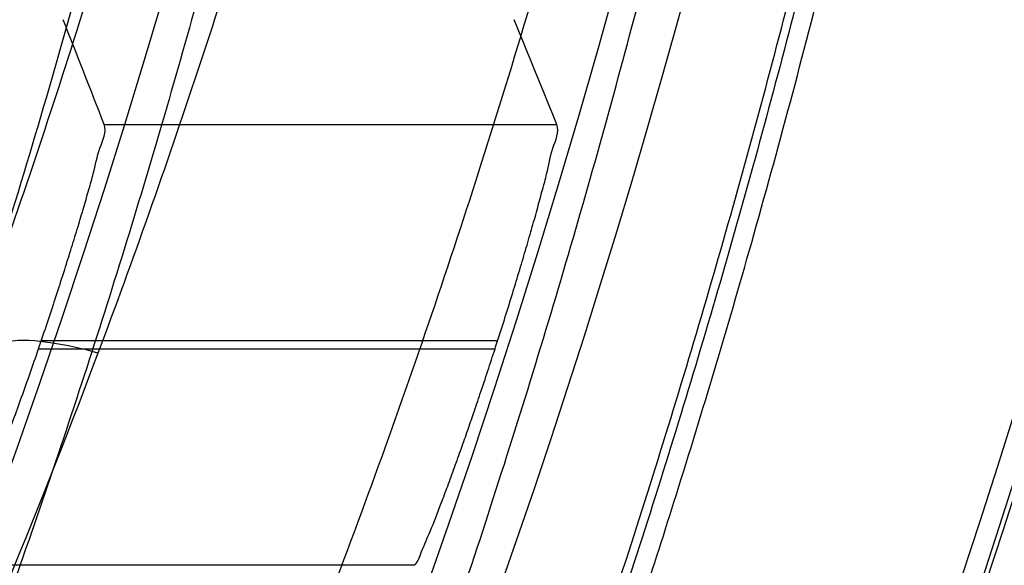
# Model space of a CAD drawing. Header units: millimetres. Extents: x 0 to 297, y 0 to 210.
# Tile 101 of 256: x 145.238 to 145.2857, y 93.0585 to 93.0849. Entities that reach past the tile are written whole.
import ezdxf

# ---------------------------------------------------------------- set-up
doc = ezdxf.new("R2010")
doc.units = ezdxf.units.MM
doc.header["$LTSCALE"] = 16.335
doc.layers.get('0').update_dxf_attribs({"linetype": 'CONTINUOUS'})
for name, color, linetype in [('01_GLOBAL', 7, 'CONTINUOUS'), ('INTFCLR_1', 7, 'CONTINUOUS'), ('INTFCLR_144815', 7, 'CONTINUOUS')]:
    doc.layers.add(name, color=color, linetype=linetype)

msp = doc.modelspace()

# ---------------------------------------------------------------- linework, layer by layer
at = {"color": 7, "linetype": 'Continuous'}
msp.add_circle((145.8748034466, 92.1344639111), 2.66, dxfattribs=at)
at = {"color": 9, "linetype": 'Continuous'}
msp.add_arc((145.8748034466, 92.1344639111), 2.6259090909, 92.9674534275, 177.0325465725, dxfattribs=at)
at = {"layer": '01_GLOBAL', "color": 7, "linetype": 'Continuous'}
msp.add_circle((145.8748034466, 92.1344639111), 2.695, dxfattribs=at)
at = {"layer": 'INTFCLR_1', "color": 6, "linetype": 'Continuous'}
for radius in [0.4224162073, 0.4014439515]:
    msp.add_arc((144.8596077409, 93.1986596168), radius, 270, 90.00000002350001, dxfattribs=at)
at = {"layer": 'INTFCLR_1', "color": 9, "linetype": 'Continuous'}
for points, knots in [([(145.235167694, 93.06803805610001), (145.2359987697, 93.0702994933), (145.2376274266, 93.07486591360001), (145.2407305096, 93.0841265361), (145.2457654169, 93.10074899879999), (145.2504341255, 93.12025903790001), (145.2535169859, 93.1376959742), (145.2548129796, 93.1465996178), (145.2554818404, 93.15174935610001), (145.2570256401, 93.1646779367), (145.2586297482, 93.1867687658), (145.2583725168, 93.2128320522), (145.2571603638, 93.229722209), (145.2563978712, 93.2375211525), (145.2558364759, 93.24270819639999), (145.2541019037, 93.2567080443), (145.2501634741, 93.279125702), (145.2444881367, 93.3010123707), (145.2404287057, 93.31400265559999), (145.2389019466, 93.3186491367), (145.2365792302, 93.32549362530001), (145.2313391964, 93.3398030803), (145.2222901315, 93.3608048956), (145.211984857, 93.38064637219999), (145.2048007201, 93.3928589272), (145.2014430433, 93.39829523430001), (145.1992124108, 93.401838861), (145.1931796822, 93.4111586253), (145.1830706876, 93.4254621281), (145.1690288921, 93.44287479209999), (145.1571354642, 93.4559268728), (145.1488272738, 93.46426968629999), (145.1442335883, 93.4686868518), (145.1378598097, 93.47464399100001), (145.1289384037, 93.4824441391), (145.1192814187, 93.4900126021), (145.1131582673, 93.4943666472), (145.1101748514, 93.49636902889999), (145.1077179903, 93.4979464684), (145.1055301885, 93.4992630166), (145.1036031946, 93.50027403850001), (145.1025200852, 93.5007770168), (145.1016575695, 93.50108464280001), (145.1010609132, 93.5012239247), (145.1005598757, 93.50114822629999), (145.1004622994, 93.50067669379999), (145.1007027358, 93.5001554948), (145.1011202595, 93.49943321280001), (145.1017948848, 93.49852402), (145.1026939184, 93.4974154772), (145.1038249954, 93.4961153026), (145.1051758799, 93.49462279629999), (145.106740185, 93.4929397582), (145.1092045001, 93.4903307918), (145.1127127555, 93.4866635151), (145.1192604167, 93.47979277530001), (145.126411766, 93.4720844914), (145.1329263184, 93.4647171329), (145.1369531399, 93.4600323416), (145.143428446, 93.4523417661), (145.1533417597, 93.43987882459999), (145.1663378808, 93.4217466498), (145.175744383, 93.40694421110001), (145.1819029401, 93.3964078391), (145.1860815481, 93.3889972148), (145.1932904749, 93.3754706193), (145.2029180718, 93.35504416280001), (145.209559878, 93.3380139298), (145.212649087, 93.3291841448)], [0, 0, 0, 0, 0.0103790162, 0.0208837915, 0.0420711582, 0.08518389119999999, 0.1071959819, 0.1183353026, 0.1239410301, 0.1295663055, 0.1744258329, 0.2192337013, 0.2417180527, 0.2473539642, 0.2529903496, 0.2641931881, 0.3081223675, 0.3509244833, 0.3614867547, 0.3667496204, 0.3719934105, 0.3926231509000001, 0.4323812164, 0.470412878, 0.488854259, 0.4934078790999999, 0.4979383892, 0.5068921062, 0.5412323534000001, 0.5733304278, 0.6031976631, 0.6172528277, 0.6240454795, 0.630650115, 0.6548352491, 0.6750685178, 0.6834752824, 0.6871962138, 0.6905460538, 0.6960524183, 0.6981915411, 0.6999110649, 0.7012078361, 0.7020914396, 0.7026255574, 0.7031007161, 0.7038824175, 0.7050749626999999, 0.7066970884, 0.7087489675, 0.7112252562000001, 0.7141187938, 0.7174211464, 0.7211233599, 0.729578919, 0.7392839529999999, 0.762009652, 0.7748693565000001, 0.7816473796, 0.7886214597, 0.8181786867, 0.8502212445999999, 0.8846823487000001, 0.8936821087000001, 0.9027944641, 0.9213301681, 0.9597016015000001, 1, 1, 1, 1]), ([(145.1053256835, 93.4996596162), (145.1058354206, 93.4996595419), (145.1084302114, 93.49863302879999), (145.1114097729, 93.4968905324), (145.114679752, 93.49483322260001), (145.1177098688, 93.4928362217), (145.1239326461, 93.4884975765), (145.1337472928, 93.4809600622), (145.1428234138, 93.4731893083), (145.1493077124, 93.4672553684), (145.1539781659, 93.46285851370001), (145.1624222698, 93.4545580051), (145.1745124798, 93.4415729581), (145.1887911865, 93.4242473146), (145.1990766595, 93.4100090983), (145.2052148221, 93.400731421), (145.2074832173, 93.39720574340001), (145.2108964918, 93.3917990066), (145.2181971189, 93.3796576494), (145.2286731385, 93.3599279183), (145.2378781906, 93.33903206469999), (145.2432089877, 93.32479281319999), (145.2455710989, 93.31798419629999), (145.247123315, 93.31336339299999), (145.2512489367, 93.30044977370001), (145.2570185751, 93.2786891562), (145.2610247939, 93.2563880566), (145.262788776, 93.2424626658), (145.2633595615, 93.2373043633), (145.2641347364, 93.22954935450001), (145.2653671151, 93.21275432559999), (145.2656287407, 93.1868333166), (145.2639975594, 93.16486546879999), (145.2624282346, 93.15201095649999), (145.2617481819, 93.1468896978), (145.2604303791, 93.1380345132), (145.2572949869, 93.120689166), (145.2525471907, 93.10128539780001), (145.2474296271, 93.08475977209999), (145.2442749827, 93.0755508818), (145.2426192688, 93.07100993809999), (145.2417743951, 93.0687611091)], [0, 0, 0, 0, 0.0031306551, 0.0166311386, 0.0214593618, 0.0268204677, 0.03892666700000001, 0.0680356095, 0.1027865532, 0.1122690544, 0.1220182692, 0.1421808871, 0.1849821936, 0.2309157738, 0.2799873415, 0.2927705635, 0.2992370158, 0.3057352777, 0.3320402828, 0.3862318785, 0.4428084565, 0.4721382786, 0.4795908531, 0.487069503, 0.5020757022, 0.562848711, 0.6251729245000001, 0.641061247, 0.6490543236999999, 0.6570463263, 0.6889269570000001, 0.7524525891, 0.8160592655, 0.8240370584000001, 0.8319876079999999, 0.8477879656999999, 0.8790177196, 0.9402188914, 0.9703170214, 0.9852457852, 1, 1, 1, 1]), ([(145.1053256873, 92.89765960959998), (145.1051880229, 92.89765962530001), (145.1048509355, 92.897726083), (145.1048682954, 92.89833203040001), (145.1052289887, 92.89895544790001), (145.1058526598, 92.8998820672), (145.1068032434, 92.9010353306), (145.1086356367, 92.9031125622), (145.110803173, 92.9053838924), (145.113215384, 92.90786955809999), (145.1159839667, 92.9106973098), (145.1217014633, 92.91652117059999), (145.1287122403, 92.92380461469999), (145.1351564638, 92.9308006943), (145.1386445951, 92.9346890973), (145.1407113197, 92.9370268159), (145.1461908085, 92.9432875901), (145.1556953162, 92.95469486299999), (145.1688811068, 92.972191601), (145.1796415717, 92.9882287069), (145.1864241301, 92.99937733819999), (145.1895721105, 93.0047852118), (145.1916900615, 93.00849100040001), (145.1975256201, 93.0189931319), (145.2065751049, 93.0369888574), (145.2153782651, 93.057964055), (145.2208882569, 93.0733543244), (145.2234958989, 93.0813260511), (145.2249438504, 93.0859728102), (145.2285119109, 93.09781736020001), (145.2337695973, 93.1184588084), (145.2380725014, 93.143329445), (145.2399207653, 93.159825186), (145.2405908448, 93.1675708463), (145.2409875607, 93.1727748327), (145.241855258, 93.1870348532), (145.2420882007, 93.2103641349), (145.2404334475, 93.2336088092), (145.2387124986, 93.2477021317), (145.238008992, 93.2528187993), (145.2368850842, 93.26042393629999), (145.2340893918, 93.2765480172), (145.2284266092, 93.3006887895), (145.222482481, 93.3194563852), (145.2192099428, 93.32858819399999)], [0, 0, 0, 0, 0.0008731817, 0.001718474, 0.0032338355, 0.0055641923, 0.008732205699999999, 0.0127298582, 0.0231213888, 0.0286463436, 0.0346993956, 0.04822263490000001, 0.0804125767, 0.0988155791, 0.1085508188, 0.1135449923, 0.1186070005, 0.1613231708, 0.2076862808, 0.2575123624, 0.2837454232, 0.2904461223, 0.2972015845, 0.3108183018, 0.3666504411, 0.4248609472, 0.4549769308, 0.4703146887, 0.4780576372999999, 0.4858477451, 0.5487776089, 0.6130123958, 0.6457680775, 0.6540347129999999, 0.6623246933, 0.6788711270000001, 0.74464742, 0.8101273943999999, 0.8265053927, 0.8346996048, 0.8428861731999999, 0.8752668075, 0.9384714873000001, 1, 1, 1, 1]), ([(145.2417743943, 93.0687611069), (145.2410231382, 93.0689855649), (145.2395218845, 93.0693008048), (145.2373191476, 93.0694839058), (145.2353750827, 93.06885031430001), (145.2351676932, 93.0680380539)], [0, 0, 0, 0, 0.3355939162, 0.6411874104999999, 1, 1, 1, 1]), ([(145.2417743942, 93.06876110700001), (145.2384946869, 93.0600313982), (145.2314239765, 93.0431758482), (145.2211560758, 93.0230253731), (145.2139644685, 93.01061371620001), (145.2105957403, 93.00508387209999), (145.2083561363, 93.0014784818), (145.2022867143, 92.99198354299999), (145.1920758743, 92.97738489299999), (145.1778239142, 92.9595722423), (145.1656903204, 92.9461771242), (145.1571787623, 92.9375867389), (145.152454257, 92.9330221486), (145.1458582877, 92.9268290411), (145.1383224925, 92.92021131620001), (145.1299078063, 92.91342792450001), (145.1242775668, 92.90913892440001), (145.1202493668, 92.9062472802), (145.1177315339, 92.9045188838), (145.1162319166, 92.903506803), (145.1129973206, 92.9013965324), (145.1096283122, 92.8992880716), (145.106516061, 92.89792072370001), (145.1056598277, 92.8976595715), (145.1053256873, 92.89765960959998)], [0, 0, 0, 0, 0.1254333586, 0.2455838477, 0.3039242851, 0.3183395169, 0.3326778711, 0.3610127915, 0.4699119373, 0.572102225, 0.6676664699, 0.7128530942, 0.7347412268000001, 0.7560248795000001, 0.8345501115, 0.8695520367, 0.9013904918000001, 0.9297392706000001, 0.9362356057, 0.9424699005, 0.9540693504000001, 0.9882335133, 0.9955056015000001, 1, 1, 1, 1])]:
    msp.add_open_spline(points, degree=3, knots=knots, dxfattribs=at)
at = {"layer": 'INTFCLR_1', "color": 6, "linetype": 'Continuous'}
for points, knots in [([(145.1350652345, 93.4996596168), (145.1342109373, 93.4996596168), (145.1357546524, 93.496718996), (145.1370803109, 93.4950968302), (145.1392467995, 93.49225027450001), (145.1419201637, 93.4890306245), (145.145337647, 93.4849215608), (145.149332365, 93.4801497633), (145.1536170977, 93.4749597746), (145.1578478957, 93.4697443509), (145.1617862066, 93.46477665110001), (145.1654017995, 93.46011427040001), (145.1686896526, 93.45577766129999), (145.1716611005, 93.4517737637), (145.1743369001, 93.4480934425), (145.176743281, 93.4447208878), (145.1789048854, 93.4416366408), (145.1808385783, 93.4388324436), (145.1825660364, 93.4362898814), (145.1841084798, 93.43398792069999), (145.185490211, 93.43189981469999), (145.1867189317, 93.4300221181), (145.1878098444, 93.42833769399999), (145.1887779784, 93.42682907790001), (145.1896459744, 93.4254651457), (145.1906214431, 93.4239206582), (145.191753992, 93.4221107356), (145.1928766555, 93.42029359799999), (145.1938510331, 93.4187005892), (145.1946912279, 93.4173162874), (145.1956155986, 93.415780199), (145.1966371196, 93.4140663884), (145.1977643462, 93.41215452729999), (145.1990081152, 93.4100186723), (145.2003754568, 93.4076384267), (145.201880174, 93.4049787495), (145.2035347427, 93.4020034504), (145.2053542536, 93.39866660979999), (145.2073580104, 93.3949100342), (145.2095596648, 93.3906775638), (145.2119715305, 93.3859042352), (145.214608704, 93.3805105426), (145.2174929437, 93.37438539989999), (145.220642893, 93.36739491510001), (145.2240752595, 93.35936816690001), (145.227802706, 93.35009965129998), (145.2318351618, 93.3392957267), (145.2361179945, 93.3267082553), (145.2403681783, 93.3126841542), (145.2442872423, 93.297814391), (145.2476657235, 93.2827730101), (145.2504753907, 93.2676905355), (145.2527156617, 93.25262667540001), (145.2543982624, 93.2375790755), (145.2555287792, 93.22258324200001), (145.256117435, 93.20762456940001), (145.2561708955, 93.1927266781), (145.2556951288, 93.17787585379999), (145.2546936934, 93.16307401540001), (145.2531693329, 93.1483330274), (145.2511191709, 93.1336232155), (145.2485428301, 93.1189642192), (145.2454275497, 93.1043242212), (145.2417708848, 93.0897217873), (145.2376203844, 93.07535951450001), (145.2332204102, 93.06193527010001), (145.2288852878, 93.0500177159), (145.2248596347, 93.0398394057), (145.2211587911, 93.03109336), (145.2177663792, 93.0235207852), (145.2146668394, 93.01692434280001), (145.2118379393, 93.01114230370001), (145.2092594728, 93.0060543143), (145.2069119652, 93.0015625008), (145.2047820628, 92.99759337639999), (145.2028538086, 92.9940827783), (145.2011073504, 92.9909675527), (145.1995253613, 92.98819559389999), (145.1980916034, 92.985722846), (145.1967959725, 92.9835200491), (145.1956290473, 92.9815607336), (145.1945782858, 92.97981554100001), (145.1936278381, 92.9782521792), (145.1927650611, 92.97684539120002), (145.1919665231, 92.9755535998), (145.1911689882, 92.97427311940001), (145.1903111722, 92.9729060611), (145.1893416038, 92.97137374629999), (145.1882509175, 92.9696663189), (145.1870226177, 92.9677633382), (145.1856376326, 92.96564257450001), (145.1840803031, 92.96328767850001), (145.1823329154, 92.9606826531), (145.1803729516, 92.95780619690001), (145.1781781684, 92.9546380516), (145.1757236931, 92.9511600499), (145.1729902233, 92.94736262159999), (145.1699514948, 92.94322961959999), (145.1665806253, 92.9387466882), (145.1628687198, 92.93392583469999), (145.1588145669, 92.9287817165), (145.1544498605, 92.9233761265), (145.149996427, 92.9179675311), (145.1458273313, 92.912982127), (145.1422457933, 92.9086810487), (145.1394492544, 92.9053205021), (145.1371773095, 92.9023512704), (145.1358081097, 92.9006787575), (145.134193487, 92.8976596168), (145.1350652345, 92.8976596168)], [0, 0, 0, 0, 0.0038604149, 0.007501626, 0.0124785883, 0.0188917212, 0.0268498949, 0.0364677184, 0.0470694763, 0.05724446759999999, 0.0668187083, 0.0757144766, 0.08390537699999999, 0.0914099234, 0.09824517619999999, 0.1044667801, 0.1101313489, 0.1152642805, 0.1198589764, 0.1240215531, 0.1277856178, 0.1311734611, 0.1341617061, 0.1368541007, 0.1392736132, 0.1414672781, 0.1451087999, 0.148921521, 0.1511192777, 0.1535471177, 0.1562389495, 0.1592204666, 0.1625628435, 0.1662680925, 0.1703891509, 0.1749670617, 0.1800766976, 0.185772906, 0.1921414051, 0.1993155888, 0.2073311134, 0.2163077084, 0.2264451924, 0.2379233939, 0.2509534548, 0.2658909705, 0.2830621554, 0.3030578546, 0.3259639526, 0.3492662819, 0.3725305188, 0.395610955, 0.4185782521, 0.4413347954, 0.4640172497, 0.4865192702, 0.5089682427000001, 0.5313242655, 0.5536477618, 0.5759939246, 0.5982772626, 0.6207472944, 0.6432362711, 0.6658996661, 0.6887559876, 0.7107777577, 0.7297237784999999, 0.7460531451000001, 0.7602331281, 0.7726347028, 0.7835467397, 0.7931663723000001, 0.8017211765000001, 0.8093215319, 0.8160683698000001, 0.8220757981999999, 0.8274205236, 0.83220661, 0.8364980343, 0.8403367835, 0.8437547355, 0.8468031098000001, 0.8495420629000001, 0.8520223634, 0.8542604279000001, 0.8564046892, 0.8588391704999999, 0.8615533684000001, 0.8645986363, 0.8679945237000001, 0.8717882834, 0.8760445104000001, 0.8807522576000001, 0.8859628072, 0.8917731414, 0.8981681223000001, 0.9051985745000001, 0.9129160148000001, 0.9213486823, 0.930543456, 0.9404096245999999, 0.9509435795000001, 0.9619432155, 0.9720502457, 0.9803711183, 0.9870628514, 0.9922716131, 0.9960607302, 1, 1, 1, 1]), ([(145.1350652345, 92.8976596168), (145.1360387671, 92.8976596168), (145.1377271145, 92.8987973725), (145.1403228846, 92.9003600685), (145.1432989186, 92.90252257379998), (145.1469787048, 92.9053401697), (145.1513602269, 92.908937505), (145.156189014, 92.9131306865), (145.1610884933, 92.9176135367), (145.16571304, 92.9220446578), (145.1699506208, 92.9262668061), (145.1738079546, 92.93025140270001), (145.1773032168, 92.9339784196), (145.1804624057, 92.93744342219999), (145.1833068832, 92.9406452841), (145.1858602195, 92.9435862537), (145.1881553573, 92.9462860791), (145.1902110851, 92.9487505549), (145.1920499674, 92.95099242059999), (145.1936917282, 92.95302517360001), (145.195161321, 92.95487020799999), (145.1964960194, 92.95656687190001), (145.197810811, 92.9582571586), (145.1992115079, 92.9600798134), (145.2006985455, 92.9620412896), (145.2021699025, 92.9640097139), (145.203615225, 92.9659689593), (145.2051191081, 92.96803560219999), (145.2067839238, 92.9703578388), (145.2086446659, 92.97299707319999), (145.2107239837, 92.976003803), (145.2130437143, 92.9794328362), (145.2156231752, 92.9833409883), (145.2184823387, 92.9877982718), (145.2216518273, 92.99290263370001), (145.2251614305, 92.9987667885), (145.229038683, 93.00552838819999), (145.2333125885, 93.0133695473), (145.2380078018, 93.0225036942), (145.2431555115, 93.03325044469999), (145.2486552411, 93.04576276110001), (145.2541538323, 93.05964751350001), (145.2592951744, 93.0742866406), (145.2638614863, 93.0891255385), (145.2678132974, 93.10401926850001), (145.2711637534, 93.1189518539), (145.2739112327, 93.1338443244), (145.2760779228, 93.14873712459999), (145.2776685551, 93.1635668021), (145.2786982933, 93.17835697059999), (145.2791763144, 93.1930929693), (145.2791102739, 93.20777733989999), (145.2785051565, 93.2224188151), (145.2773642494, 93.2370081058), (145.2756872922, 93.2515514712), (145.2734729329, 93.2660467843), (145.2707211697, 93.28047186), (145.2674209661, 93.2948590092), (145.2635667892, 93.3091902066), (145.259139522, 93.3234820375), (145.254151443, 93.33766185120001), (145.2488018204, 93.351194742), (145.2434345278, 93.3634522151), (145.238408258, 93.3740016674), (145.2338248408, 93.38297495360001), (145.2296571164, 93.3906774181), (145.2258775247, 93.3973229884), (145.2224553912, 93.4030908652), (145.2193628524, 93.40811759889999), (145.216567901, 93.41251817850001), (145.2140471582, 93.4163762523), (145.2117761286, 93.4197682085), (145.209737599, 93.422748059), (145.2079066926, 93.42537326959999), (145.20627007, 93.4276809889), (145.2048016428, 93.4297213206), (145.203482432, 93.43153041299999), (145.202221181, 93.4332394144), (145.2009100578, 93.4349957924), (145.1994654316, 93.43690657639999), (145.1979774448, 93.438847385), (145.1964846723, 93.44076776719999), (145.1949729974, 93.4426876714), (145.1933137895, 93.4447656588), (145.1914604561, 93.4470505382), (145.1893845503, 93.4495659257), (145.1870661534, 93.45232249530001), (145.1844777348, 93.45533473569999), (145.1815962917, 93.45861035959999), (145.1783918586, 93.4621590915), (145.174841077, 93.46597939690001), (145.1709238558, 93.47006182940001), (145.1666153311, 93.47439075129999), (145.1619164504, 93.47892812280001), (145.1569054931, 93.4835493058), (145.1519289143, 93.48790146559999), (145.1473729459, 93.4916672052), (145.1435388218, 93.4946187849), (145.1404516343, 93.4968744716), (145.1377826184, 93.49848721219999), (145.1360568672, 93.4996596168), (145.1350652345, 93.4996596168)], [0, 0, 0, 0, 0.0042187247, 0.0081401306, 0.0133978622, 0.0200459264, 0.0282638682, 0.0379443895, 0.0477615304, 0.05703690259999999, 0.0656973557, 0.0736821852, 0.0810680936, 0.0878383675, 0.0940009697, 0.0996271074, 0.1047154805, 0.1093563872, 0.1135342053, 0.1172803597, 0.1206792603, 0.1237557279, 0.1266349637, 0.1299589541, 0.1337168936, 0.1373013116, 0.1406085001, 0.1442672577, 0.148377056, 0.1529904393, 0.1582606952, 0.164218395, 0.1709303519, 0.1785521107, 0.1871652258, 0.1969659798, 0.2081658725, 0.2209392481, 0.2356613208, 0.2526660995, 0.2725685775, 0.2948769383, 0.3173640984, 0.3397873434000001, 0.3621386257, 0.3841211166, 0.4060891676, 0.4277469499, 0.4493218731, 0.470705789, 0.4919793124, 0.5131981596, 0.5343255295, 0.5554668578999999, 0.5765984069, 0.5977513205, 0.6189954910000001, 0.6402209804, 0.6617015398, 0.6832900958, 0.7050415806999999, 0.7268239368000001, 0.7463339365, 0.7630160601, 0.7774553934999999, 0.7899931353, 0.8009638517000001, 0.8105830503, 0.8190545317, 0.8265380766, 0.8331730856, 0.8390248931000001, 0.8442268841, 0.8488182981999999, 0.8528943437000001, 0.8564866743, 0.8597116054, 0.8625968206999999, 0.8656908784, 0.8692094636, 0.8729771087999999, 0.8762884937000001, 0.879749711, 0.8835661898, 0.8878115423, 0.8924986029, 0.8976989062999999, 0.9034198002, 0.9097088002, 0.9166034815, 0.9241390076, 0.9323094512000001, 0.9411199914, 0.9506041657, 0.9606137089, 0.9706541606, 0.9792553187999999, 0.9862062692, 0.9916647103, 0.9957028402, 1, 1, 1, 1])]:
    msp.add_open_spline(points, degree=3, knots=knots, dxfattribs=at)
at = {"layer": 'INTFCLR_144815', "color": 9, "linetype": 'Continuous'}
for p, q in [((145.242074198, 93.0798440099), (145.2640249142, 93.0798440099)), ((145.2388891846, 93.0689608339), (145.2610322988, 93.0689608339)), ((145.2611605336, 93.0693583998), (145.2390249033, 93.0693583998)), ((145.2571234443, 93.05847522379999), (145.2347691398, 93.05847522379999))]:
    msp.add_line(p, q, dxfattribs=at)
at = {"layer": 'INTFCLR_144815', "color": 6, "linetype": 'Continuous'}
for radius in [0.4466793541, 0.4256665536]:
    msp.add_circle((144.8596077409, 93.1986596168), radius, dxfattribs=at)
for radius, start, end in [(0.6157754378, 313.9937911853, 154.5150993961), (0.5947754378, 312.9543589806, 154.5144414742), (0.5751005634, 282.2440355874, 71.2863570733), (0.4537777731, 308.490992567, 51.50900743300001), (0.4747905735, 316.9838592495, 43.0161407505), (0.4480128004, 313.9992414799, 46.00075850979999), (0.4008443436, 341.1214044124, 341.1814515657), (0.4218571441, 342.0945480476, 342.1512840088)]:
    msp.add_arc((144.8596077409, 93.1986596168), radius, start, end, dxfattribs=at)
at = {"layer": 'INTFCLR_144815', "color": 9, "linetype": 'Continuous'}
for centre, radius, start, end in [((144.8596077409, 93.1986596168), 0.5712784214, 292.4997540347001, 54.0964566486), ((144.8596102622, 93.19866079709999), 0.5153523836, 292.4997540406, 54.09645665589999), ((144.8596257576, 93.1986639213), 0.5066391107, 311.2505121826, 48.7494878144), ((144.859607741, 93.1986596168), 0.4617768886, 314.0862202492, 45.9137797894), ((144.8596077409, 93.1986596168), 0.450734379, 313.8592910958, 46.1407088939), ((144.8596077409, 93.1986596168), 0.4477854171, 314.0319604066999, 45.9680396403)]:
    msp.add_arc(centre, radius, start, end, dxfattribs=at)
at = {"layer": 'INTFCLR_144815', "color": 6, "linetype": 'Continuous'}
for centre, major_axis, ratio, start_param, end_param in [((144.8596077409, 92.8135764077), (0, 0.5779184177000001), 0.7456587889, -1.0919724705, -1.0820479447), ((144.8596077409, 92.7883943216), (0, 0.6157107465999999), 0.7456587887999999, -1.0777008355, -1.0683155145)]:
    msp.add_ellipse(centre, major_axis=major_axis, ratio=ratio, start_param=start_param, end_param=end_param, dxfattribs=at)
for points, knots in [([(145.1715348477, 92.8871597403), (145.1712150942, 92.887165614), (145.1712119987, 92.888398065), (145.1717859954, 92.8890887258), (145.1723169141, 92.8900495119), (145.1728921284, 92.8909093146), (145.1735763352, 92.8919125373), (145.1743814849, 92.8930382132), (145.17530592, 92.89429876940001), (145.1763525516, 92.89569628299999), (145.1775225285, 92.8972363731), (145.1788179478, 92.8989246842), (145.1802417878, 92.90076905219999), (145.1817966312, 92.902777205), (145.1834827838, 92.9049546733), (145.1852973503, 92.907303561), (145.1872357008, 92.90982438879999), (145.189295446, 92.9125211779), (145.1914790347, 92.9154049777), (145.1937896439, 92.9184888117), (145.1962240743, 92.9217782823), (145.1987743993, 92.92527328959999), (145.2014309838, 92.9289717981), (145.2041860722, 92.9328747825), (145.2070298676, 92.9369806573), (145.2099514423, 92.9412863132), (145.2129388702, 92.94578706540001), (145.215979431, 92.95047669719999), (145.2190598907, 92.95534762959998), (145.2221667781, 92.9603911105), (145.2252866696, 92.9655974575), (145.2284064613, 92.9709563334), (145.2315136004, 92.9764570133), (145.2345962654, 92.98208862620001), (145.2376434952, 92.98784036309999), (145.2406452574, 92.99370162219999), (145.2435925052, 92.99966217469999), (145.2464771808, 93.005712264), (145.2492921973, 93.01184268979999), (145.2520314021, 93.01804486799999), (145.2546894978, 93.0243108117), (145.2572619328, 93.0306330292), (145.2597453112, 93.03700571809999), (145.2621317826, 93.0434101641), (145.2644188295, 93.0498389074), (145.2666074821, 93.05629353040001), (145.2687002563, 93.0627819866), (145.2706975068, 93.0693065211), (145.2725965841, 93.0758590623), (145.2743963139, 93.08243582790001), (145.2760946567, 93.0890285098), (145.2776905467, 93.0956308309), (145.2791843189, 93.1022416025), (145.2805765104, 93.10886063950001), (145.2818676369, 93.1154879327), (145.2830580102, 93.12212274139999), (145.2841477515, 93.12876325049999), (145.2851369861, 93.1354072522), (145.2860260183, 93.1420534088), (145.2868152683, 93.14870134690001), (145.2875051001, 93.1553505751), (145.2880958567, 93.16200073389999), (145.2885878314, 93.1686513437), (145.2889813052, 93.17530234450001), (145.289276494, 93.18195348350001), (145.2894735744, 93.1886048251), (145.2895726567, 93.1952561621), (145.2895738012, 93.20190757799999), (145.2894770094, 93.20855889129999), (145.2892822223, 93.2152102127), (145.2889893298, 93.2218613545), (145.2885981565, 93.228512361), (145.2881084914, 93.23516293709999), (145.2875200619, 93.2418129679), (145.2868325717, 93.24846205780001), (145.2860456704, 93.2551099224), (145.2851589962, 93.26175603), (145.2841721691, 93.2683997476), (145.2830848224, 93.2750402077), (145.2818965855, 93.2816764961), (145.2806070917, 93.2883076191), (145.2792161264, 93.2949318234), (145.2777236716, 93.3015466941), (145.27612979, 93.30814986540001), (145.2744344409, 93.314739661), (145.2726374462, 93.3213150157), (145.2707388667, 93.3278740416), (145.2687392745, 93.3344133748), (145.2666397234, 93.34092869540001), (145.2644415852, 93.34741542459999), (145.2621464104, 93.3538691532), (145.2597562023, 93.3602849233), (145.2572735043, 93.3666571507), (145.2547014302, 93.37297970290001), (145.2520437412, 93.3792458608), (145.2493049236, 93.3854482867), (145.2464902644, 93.3915790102), (145.2436059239, 93.39762942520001), (145.240658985, 93.4035903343), (145.2376574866, 93.4094520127), (145.2346104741, 93.4152042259), (145.231527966, 93.4208363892), (145.2284209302, 93.42633767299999), (145.2253011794, 93.4316972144), (145.2221812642, 93.4369042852), (145.2190742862, 93.44194854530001), (145.2159936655, 93.44682031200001), (145.2129528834, 93.4515108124), (145.209965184, 93.45601244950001), (145.207043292, 93.4603189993), (145.2041991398, 93.4644257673), (145.2014436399, 93.4683296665), (145.1987864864, 93.47202925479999), (145.1962360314, 93.47552468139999), (145.1937992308, 93.47881756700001), (145.1914816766, 93.48191080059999), (145.1892876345, 93.484808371), (145.1872201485, 93.487515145), (145.1852811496, 93.49003667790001), (145.1834716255, 93.49237897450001), (145.1817917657, 93.4945483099), (145.1802410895, 93.4965510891), (145.1788186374, 93.4983936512), (145.1775230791, 93.5000821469), (145.1763528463, 93.5016225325), (145.1753062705, 93.5030200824), (145.1743814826, 93.5042807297), (145.1735770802, 93.50540657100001), (145.1728902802, 93.5064096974), (145.1723225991, 93.507270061), (145.1718630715, 93.5080606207), (145.171402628, 93.5088026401), (145.1710534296, 93.51015065), (145.1715348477, 93.5101594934)], [0, 0, 0, 0, 0.0014103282, 0.0032894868, 0.0045784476, 0.006109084, 0.0078878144, 0.009921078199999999, 0.0122159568, 0.0147800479, 0.0176210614, 0.0207450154, 0.0241645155, 0.0278962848, 0.0319450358, 0.0363094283, 0.0409856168, 0.0459681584, 0.0512740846, 0.0569372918, 0.0629614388, 0.06932079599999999, 0.0760170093, 0.0830428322, 0.09038864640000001, 0.09804223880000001, 0.1059886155, 0.1142106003, 0.1226891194, 0.1314036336, 0.1403327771, 0.1494548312, 0.1587482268, 0.1681920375, 0.1777662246, 0.1874518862, 0.1972313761, 0.2070885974, 0.2170088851, 0.2269790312, 0.2369874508, 0.247023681, 0.2570780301, 0.2671479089, 0.2771627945, 0.2871678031, 0.297203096, 0.3072268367, 0.3172573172, 0.3272873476, 0.3372951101, 0.3472786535, 0.3572404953, 0.3671820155, 0.3771057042, 0.38701475, 0.3969071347, 0.4067804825, 0.4166362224, 0.4264761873, 0.4363022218, 0.4461151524, 0.4559173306, 0.4657100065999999, 0.4754958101, 0.4852761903, 0.4950537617, 0.5048299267, 0.514607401, 0.5243876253, 0.5341732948, 0.5439658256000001, 0.5537677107, 0.5635801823, 0.5734055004, 0.5832449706, 0.5931003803, 0.6029729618, 0.6128636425, 0.6227732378, 0.6327028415, 0.6426530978, 0.6526214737, 0.6626060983, 0.6726078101, 0.6826271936, 0.6926651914, 0.7027189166, 0.7127821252, 0.7228511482, 0.7329216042, 0.7429877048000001, 0.7530428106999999, 0.7630790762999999, 0.7730874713, 0.7830577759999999, 0.7929782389, 0.8028356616, 0.8126154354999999, 0.8223014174, 0.8318761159, 0.8413205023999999, 0.8506146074, 0.8597374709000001, 0.8686675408, 0.8773831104, 0.8858627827, 0.8940860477, 0.9020337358, 0.9096886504, 0.9170358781, 0.9240630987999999, 0.9307608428, 0.9371226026, 0.9431446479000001, 0.9488258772, 0.9541674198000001, 0.9591725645, 0.9638462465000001, 0.9681947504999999, 0.9722253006, 0.9759458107, 0.979364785, 0.9824904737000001, 0.9853313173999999, 0.9878955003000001, 0.9901906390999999, 0.9922241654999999, 0.994002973, 0.9955336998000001, 0.9968227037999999, 0.9978766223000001, 1, 1, 1, 1]), ([(145.1816919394, 93.4996596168), (145.1813689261, 93.4996596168), (145.181354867, 93.4984164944), (145.1818990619, 93.4977049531), (145.1824036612, 93.4967241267), (145.1829511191, 93.4958450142), (145.1836029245, 93.49481997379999), (145.1843702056, 93.4936699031), (145.1852510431, 93.4923828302), (145.1862478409, 93.4909569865), (145.1873615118, 93.4893868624), (145.1885933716, 93.48766759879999), (145.1899443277, 93.4857938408), (145.1914151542, 93.48376000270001), (145.1930061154, 93.48156053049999), (145.1947171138, 93.47918971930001), (145.1965473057, 93.47664219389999), (145.1984952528, 93.47391268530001), (145.2005585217, 93.47099658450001), (145.2027337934, 93.46788981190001), (145.2050166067, 93.46458923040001), (145.207401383, 93.4610926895), (145.2098813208, 93.4573992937), (145.2124484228, 93.45350951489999), (145.2150935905, 93.44942523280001), (145.2178067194, 93.44514979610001), (145.2205768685, 93.4406879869), (145.2233924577, 93.436045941), (145.2262415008, 93.43123100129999), (145.2291118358, 93.4262515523), (145.2319913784, 93.42111677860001), (145.2348683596, 93.4158364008), (145.2377314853, 93.4104204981), (145.2405700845, 93.4048793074), (145.2433742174, 93.39922304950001), (145.2461347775, 93.3934617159), (145.2488435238, 93.3876049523), (145.2514930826, 93.381661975), (145.2540769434, 93.37564147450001), (145.2565894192, 93.3695515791), (145.2590255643, 93.3633999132), (145.2613812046, 93.35719337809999), (145.2636527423, 93.3509384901), (145.2658372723, 93.34464092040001), (145.2679322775, 93.3383061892), (145.2699358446, 93.3319388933), (145.2718463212, 93.32554360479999), (145.2736625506, 93.3191239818), (145.275383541, 93.3126837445), (145.2770086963, 93.30622572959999), (145.2785375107, 93.29975290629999), (145.2799697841, 93.29326740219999), (145.281305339, 93.2867715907), (145.282544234, 93.2802670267), (145.2836865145, 93.2737555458), (145.2847323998, 93.2672381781), (145.285682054, 93.2607163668), (145.2865357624, 93.2541907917), (145.2872937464, 93.2476625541), (145.2879563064, 93.24113198), (145.2885236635, 93.2345999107), (145.2889960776, 93.22806647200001), (145.2893737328, 93.22153232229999), (145.2896568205, 93.2149974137), (145.2898454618, 93.208462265), (145.2899397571, 93.20192674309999), (145.2899397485, 93.1953913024), (145.2898454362, 93.18885579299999), (145.2896567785, 93.1823206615), (145.2893736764, 93.175785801), (145.2889960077, 93.1692516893), (145.2885235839, 93.1627183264), (145.2879562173, 93.1561863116), (145.2872936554, 93.1496558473), (145.2865356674, 93.1431276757), (145.2856819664, 93.136602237), (145.2847323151, 93.130080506), (145.283686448, 93.1235632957), (145.2825441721, 93.1170518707), (145.2813053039, 93.1105474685), (145.2799697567, 93.1040517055), (145.2785375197, 93.0975663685), (145.277008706, 93.091093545), (145.2753835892, 93.0846356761), (145.2736625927, 93.0781954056), (145.2718464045, 93.07177591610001), (145.2699359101, 93.0653805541), (145.2679323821, 93.0590133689), (145.2658373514, 93.05267854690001), (145.2636528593, 93.0463810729), (145.2613812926, 93.04012609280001), (145.2590256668, 93.03391958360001), (145.2565895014, 93.0277678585), (145.2540770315, 93.0216779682), (145.2514931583, 93.01565743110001), (145.2488435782, 93.00971440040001), (145.2461348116, 93.0038575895), (145.2433742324, 92.99809621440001), (145.2405700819, 92.9924399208), (145.2377314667, 92.9868986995), (145.2348683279, 92.98148277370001), (145.2319913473, 92.9762023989), (145.2291118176, 92.97106764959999), (145.2262415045, 92.9660882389), (145.2233924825, 92.9612733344), (145.220576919, 92.95663132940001), (145.2178068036, 92.95216957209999), (145.2150937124, 92.9478941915), (145.2124485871, 92.9438099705), (145.2098815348, 92.9399202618), (145.2074016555, 92.9362269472), (145.2050169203, 92.9327304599), (145.2027341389, 92.9294299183), (145.2005588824, 92.9263231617), (145.1984956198, 92.92340706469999), (145.1965476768, 92.9206775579), (145.1947174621, 92.918129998), (145.1930064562, 92.91575917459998), (145.1914154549, 92.9135596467), (145.1899446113, 92.91152578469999), (145.1885936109, 92.9096519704), (145.1873617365, 92.9079326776), (145.1862480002, 92.9063625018), (145.1852512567, 92.9049366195), (145.1843701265, 92.90364951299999), (145.1836036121, 92.902499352), (145.1829493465, 92.90147443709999), (145.1824091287, 92.9005947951), (145.1819724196, 92.8997882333), (145.1815362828, 92.8990246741), (145.1812048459, 92.8976596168), (145.1816919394, 92.8976596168)], [0, 0, 0, 0, 0.0014863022, 0.0034583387, 0.00480742, 0.0064070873, 0.008263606, 0.0103831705, 0.0127725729, 0.0154385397, 0.018388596, 0.0216299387, 0.0251705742, 0.0290176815, 0.0331791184, 0.0376612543, 0.0424708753, 0.0476126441, 0.053091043, 0.05890788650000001, 0.0650637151, 0.071556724, 0.0783824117, 0.08553378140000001, 0.09300120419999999, 0.1007725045, 0.1088330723, 0.1171662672, 0.125753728, 0.1345758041, 0.1436120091, 0.1528416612, 0.1622443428, 0.1717998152, 0.1814887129, 0.1912927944, 0.2011949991, 0.2111795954, 0.2212322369, 0.2313400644, 0.2414915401, 0.251676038, 0.2618853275, 0.272110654, 0.2823462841, 0.2925853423, 0.3028240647, 0.3130572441, 0.3232827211, 0.3334966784, 0.3436983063, 0.353884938, 0.364056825, 0.3742120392, 0.3843517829, 0.3944749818, 0.4045834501, 0.4146764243, 0.4247563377, 0.4348229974, 0.4448791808, 0.4549248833, 0.4649631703, 0.4749943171, 0.4850215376, 0.4950452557, 0.505068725, 0.5150924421, 0.5251196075, 0.5351507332, 0.5451888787, 0.5552345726, 0.5652905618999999, 0.5753571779, 0.5854368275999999, 0.5955298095, 0.6056379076, 0.615761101, 0.6259004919, 0.6360558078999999, 0.6462271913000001, 0.6564139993, 0.6666151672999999, 0.6768294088, 0.6870543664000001, 0.6972879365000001, 0.7075261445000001, 0.7177656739, 0.7280008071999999, 0.7382265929, 0.7484354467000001, 0.7586203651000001, 0.7687717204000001, 0.7788795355, 0.7889322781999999, 0.7989169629, 0.8088192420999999, 0.8186233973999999, 0.8283123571, 0.8378678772, 0.8472706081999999, 0.8565002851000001, 0.8655364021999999, 0.8743584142, 0.8829458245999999, 0.8912789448, 0.8993394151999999, 0.9071106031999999, 0.9145779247, 0.9217291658, 0.9285546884, 0.9350475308, 0.9412033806, 0.9470201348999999, 0.9524985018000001, 0.9576403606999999, 0.9624499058, 0.9669322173, 0.9710936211, 0.9749409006, 0.978481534, 0.9817230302, 0.984673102, 0.9873392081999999, 0.9897286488, 0.9918483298, 0.9937048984, 0.9953046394, 0.9966537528, 0.9977587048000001, 1, 1, 1, 1]), ([(145.2619187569, 93.198659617), (145.2619187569, 93.19452705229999), (145.2617972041, 93.18625736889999), (145.2612501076, 93.1738549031), (145.2603370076, 93.16145215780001), (145.2590551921, 93.1490500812), (145.2574020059, 93.1366506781), (145.2553745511, 93.1242576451), (145.2529686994, 93.1118765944), (145.2501810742, 93.09951567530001), (145.2470107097, 93.0871860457), (145.2434550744, 93.07490437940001), (145.2395175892, 93.0626901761), (145.2352018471, 93.05056894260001), (145.2305195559, 93.03857297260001), (145.2254865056, 93.026740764), (145.2201294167, 93.0151203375), (145.2144851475, 93.00376778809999), (145.2086034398, 92.9927497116), (145.2025493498, 92.98213900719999), (145.1964022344, 92.9720136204), (145.1902548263, 92.96245285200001), (145.1842079, 92.9535296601), (145.1783638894, 92.94530411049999), (145.1728175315, 92.9378166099), (145.1676486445, 92.9310831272), (145.1629171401, 92.9250980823), (145.1586605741, 92.91983716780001), (145.1549015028, 92.9152592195), (145.1516394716, 92.9113214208), (145.1488735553, 92.9079678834), (145.1465811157, 92.9051666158), (145.1447678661, 92.9028433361), (145.1433636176, 92.901047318), (145.1424842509, 92.89954064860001), (145.1417601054, 92.8987053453), (145.1418564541, 92.8976596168), (145.1421340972, 92.8976596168)], [0, 0, 0, 0, 0.0373969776, 0.0748305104, 0.1123278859, 0.1499208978, 0.1876426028, 0.2255106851, 0.2635438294, 0.3017616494, 0.3401610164, 0.3787310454, 0.4174490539, 0.4562752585, 0.4951477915, 0.5339633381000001, 0.5726158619, 0.6109244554, 0.6486768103, 0.6856239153, 0.7214601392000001, 0.7558561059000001, 0.7884730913, 0.8189949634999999, 0.8471589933, 0.8727898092, 0.8958085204, 0.9161981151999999, 0.9340282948, 0.9494114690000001, 0.9624736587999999, 0.9733586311, 0.9821878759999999, 0.9890812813, 0.9941468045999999, 0.9974875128, 1, 1, 1, 1]), ([(145.1615550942, 92.8871597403), (145.1612445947, 92.8871653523), (145.1612273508, 92.8883633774), (145.1618093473, 92.88902974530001), (145.1623391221, 92.8899608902), (145.1629159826, 92.8907942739), (145.1636016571, 92.8917673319), (145.1644091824, 92.8928595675), (145.165336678, 92.8940832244), (145.1663871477, 92.895440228), (145.1675618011, 92.8969361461), (145.1688622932, 92.8985758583), (145.170290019, 92.9003649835), (145.1718464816, 92.90230967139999), (145.1735329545, 92.9044164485), (145.1753505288, 92.9066922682), (145.177299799, 92.9091441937), (145.1793809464, 92.9117795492), (145.1815932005, 92.91460528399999), (145.1839344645, 92.9176275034), (145.1864007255, 92.9208506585), (145.1889860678, 92.92427744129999), (145.1916830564, 92.92790912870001), (145.1944830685, 92.9317458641), (145.1973763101, 92.9357865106), (145.200351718, 92.94002829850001), (145.2033970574, 92.94446670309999), (145.2064992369, 92.9490956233), (145.2096445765, 92.95390750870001), (145.2128191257, 92.9588935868), (145.2160089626, 92.9640441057), (145.2192004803, 92.9693486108), (145.2223806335, 92.9747962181), (145.225537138, 92.98037587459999), (145.2286586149, 92.9860765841), (145.2317346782, 92.9918875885), (145.2347559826, 92.9977985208), (145.2377142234, 93.00379950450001), (145.2406021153, 93.0098812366), (145.2434133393, 93.01603502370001), (145.2461424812, 93.0222528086), (145.2487849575, 93.0285271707), (145.2513369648, 93.03485138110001), (145.2537953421, 93.04121924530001), (145.2561575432, 93.04762518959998), (145.258421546, 93.0540641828), (145.2605857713, 93.06053167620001), (145.2626490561, 93.06702366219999), (145.2646105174, 93.07353639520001), (145.2664696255, 93.08006675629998), (145.2682260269, 93.0866117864), (145.269879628, 93.09316909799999), (145.2714304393, 93.099736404), (145.272878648, 93.1063119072), (145.2742244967, 93.1128938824), (145.2754683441, 93.1194810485), (145.2766105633, 93.1260721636), (145.2776515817, 93.132666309), (145.2785918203, 93.13926261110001), (145.2794317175, 93.14586047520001), (145.2801716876, 93.15245937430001), (145.280812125, 93.159058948), (145.2813533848, 93.1656588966), (145.2817957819, 93.1722590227), (145.2821395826, 93.17885920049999), (145.2823849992, 93.1854593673), (145.2825321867, 93.19205949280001), (145.2825648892, 93.1964597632), (145.2825648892, 93.1986596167)], [0, 0, 0, 0, 0.0027272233, 0.00637693, 0.0088871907, 0.0118720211, 0.0153444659, 0.0193180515, 0.02380733, 0.0288260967, 0.0343890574, 0.0405101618, 0.0472051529, 0.05449051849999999, 0.0623846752, 0.0709044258, 0.0800682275, 0.08989261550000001, 0.1003941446, 0.1115838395, 0.1234656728, 0.1360350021, 0.1492811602, 0.1631910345, 0.1777467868, 0.1929237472, 0.2086919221, 0.2250163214, 0.241858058, 0.2591751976, 0.2769240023, 0.2950599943, 0.3135389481, 0.3323178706, 0.3513557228, 0.3706138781, 0.3900565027, 0.40965088, 0.4293672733, 0.4491790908, 0.4690627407, 0.4889974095, 0.5089649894, 0.5289504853, 0.5489397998, 0.5689220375, 0.5888883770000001, 0.6088300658, 0.6287418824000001, 0.6486179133, 0.6684555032, 0.6882511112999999, 0.7080041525, 0.7277129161, 0.7473782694, 0.7670001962, 0.7865808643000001, 0.8061213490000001, 0.8256243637, 0.8450923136, 0.8645285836, 0.8839363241, 0.9033192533, 0.9226811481, 0.9420259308, 0.9613578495, 0.9806810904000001, 1, 1, 1, 1]), ([(145.1891690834, 92.9047879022), (145.1887851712, 92.9047946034), (145.1889546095, 92.9063099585), (145.1897315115, 92.9074508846), (145.1908843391, 92.9095999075), (145.1925602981, 92.9121332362), (145.1947341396, 92.9154009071), (145.1974252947, 92.9193185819), (145.2006308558, 92.9239734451), (145.2042332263, 92.9292366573), (145.2079731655, 92.9347820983), (145.2115725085, 92.94023253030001), (145.2148750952, 92.94533809), (145.2178706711, 92.9500745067), (145.220574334, 92.9544418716), (145.2230116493, 92.9584575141), (145.2251949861, 92.9621251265), (145.2271471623, 92.9654624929), (145.2288885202, 92.96848897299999), (145.2304549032, 92.97125332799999), (145.2319718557, 92.97396705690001), (145.2335082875, 92.97675649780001), (145.235040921, 92.97958443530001), (145.236458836, 92.9822408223), (145.2377089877, 92.98461664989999), (145.2388113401, 92.9867374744), (145.2397838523, 92.9886289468), (145.2406875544, 92.9904043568), (145.241596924, 92.99220974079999), (145.2425851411, 92.99419277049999), (145.2436776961, 92.99641190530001), (145.2448886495, 92.9989051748), (145.2462310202, 93.0017128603), (145.2477173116, 93.0048776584), (145.2493581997, 93.008442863), (145.251170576, 93.0124729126), (145.2531660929, 93.017031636), (145.2553605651, 93.0222009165), (145.2577752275, 93.02809295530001), (145.2604300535, 93.0348469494), (145.26333995, 93.04263079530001), (145.2665092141, 93.0516239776), (145.2699429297, 93.06209629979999), (145.27355238, 93.07413936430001), (145.2770962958, 93.08734809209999), (145.2803400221, 93.1011291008), (145.2831548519, 93.11499648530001), (145.285532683, 93.12890971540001), (145.2874745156, 93.1428484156), (145.288982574, 93.15681988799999), (145.2900557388, 93.170785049), (145.2906967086, 93.184736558), (145.290839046, 93.1940239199), (145.290839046, 93.1986596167)], [0, 0, 0, 0, 0.0036397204, 0.0085369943, 0.0157954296, 0.0255088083, 0.0378134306, 0.0528137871, 0.0706279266, 0.09136563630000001, 0.1132788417, 0.1340284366, 0.1532798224, 0.1709168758, 0.1871507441, 0.2019689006, 0.2154440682, 0.2276101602, 0.2386187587, 0.2485421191, 0.257728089, 0.268088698, 0.2787291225, 0.288218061, 0.2966314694, 0.3041773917, 0.3108751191, 0.3167920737, 0.3230614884, 0.3300369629, 0.337794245, 0.3465081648, 0.3563110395, 0.3672939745, 0.3796510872, 0.3935134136, 0.4091801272, 0.426821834, 0.4467452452, 0.4695381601, 0.4956096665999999, 0.5255127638, 0.5599184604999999, 0.6000687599, 0.6446728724, 0.6895337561, 0.7342496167, 0.7787833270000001, 0.8233104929, 0.8676315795, 0.9119694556, 0.9560574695, 1, 1, 1, 1]), ([(145.3115000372, 93.1986596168), (145.3115000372, 93.1940578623), (145.3113516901, 93.1848438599), (145.3106831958, 93.17102452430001), (145.3095662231, 93.1572039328), (145.3079983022, 93.14339218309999), (145.3059760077, 93.1295957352), (145.3034956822, 93.11582382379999), (145.3005540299, 93.10208957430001), (145.2971490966, 93.0884112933), (145.2932813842, 93.0748135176), (145.2889552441, 93.06132776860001), (145.2841806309, 93.0479939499), (145.2789753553, 93.0348614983), (145.2733674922, 93.0219903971), (145.2673981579, 93.00945161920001), (145.2611238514, 92.9973266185), (145.2546184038, 92.98570571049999), (145.2479729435, 92.97468395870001), (145.2412937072, 92.9643554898), (145.2346967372, 92.9548055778), (145.2282996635, 92.9461025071), (145.2222127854, 92.9382912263), (145.2165301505, 92.93138957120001), (145.2113244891, 92.9253902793), (145.2066450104, 92.9202629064), (145.2025199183, 92.9159680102), (145.1989594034, 92.9124424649), (145.1959636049, 92.9096674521), (145.1935201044, 92.90750180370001), (145.1913967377, 92.9059628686), (145.1900017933, 92.9047733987), (145.1891691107, 92.9047879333)], [0, 0, 0, 0, 0.0421285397, 0.08434683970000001, 0.1266414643, 0.1690446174, 0.2115817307, 0.2542734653, 0.2971305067, 0.3401457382, 0.3832945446, 0.4265305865, 0.4697791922, 0.5129300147, 0.5558322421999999, 0.5982870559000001, 0.6400420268, 0.6807938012, 0.7201892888, 0.7578469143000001, 0.7933806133, 0.8264335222, 0.8567170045, 0.8840287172, 0.9082689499, 0.9294277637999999, 0.9475672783, 0.9627965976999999, 0.9752495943, 0.9850650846, 0.9923757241, 1, 1, 1, 1]), ([(145.2390249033, 93.0693583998), (145.239157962, 93.06974884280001), (145.2394193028, 93.07052426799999), (145.2397983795, 93.0716748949), (145.2401579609, 93.0727922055), (145.2404941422, 93.0738619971), (145.2408024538, 93.07487016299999), (145.2410828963, 93.0758072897), (145.2413253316, 93.07666080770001), (145.2416082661, 93.07761546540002), (145.241783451, 93.07864214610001), (145.2422148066, 93.0794807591), (145.242074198, 93.0798440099)], [0, 0, 0, 0, 0.1132178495, 0.2245936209, 0.3325090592, 0.4353807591, 0.5323605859, 0.6219225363, 0.703692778, 0.7764339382, 0.893088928, 1, 1, 1, 1]), ([(145.2611605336, 93.0693583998), (145.2612858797, 93.06974766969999), (145.2615320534, 93.07052088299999), (145.2618890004, 93.0716683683), (145.2622275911, 93.0727832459), (145.2625441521, 93.07385138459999), (145.2628344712, 93.0748588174), (145.263098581, 93.0757960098), (145.2633266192, 93.0766503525), (145.2635936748, 93.0776073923), (145.2637535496, 93.078636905), (145.2641700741, 93.0794817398), (145.2640249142, 93.0798440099)], [0, 0, 0, 0, 0.1127658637, 0.2237513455, 0.3313621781, 0.4340519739, 0.5309276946, 0.6205079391, 0.7023704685, 0.7752855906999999, 0.8923857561, 1, 1, 1, 1]), ([(145.2347691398, 93.05847522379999), (145.2349593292, 93.058650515), (145.2351670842, 93.0592779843), (145.2355465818, 93.06004163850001), (145.2358805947, 93.0608632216), (145.2361919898, 93.0616254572), (145.2365300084, 93.062482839), (145.2368935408, 93.0634245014), (145.2372764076, 93.0644396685), (145.2376737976, 93.0655165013), (145.238079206, 93.0666392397), (145.2384866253, 93.0677922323), (145.2387554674, 93.06856980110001), (145.2388891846, 93.0689608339)], [0, 0, 0, 0, 0.0688131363, 0.1667268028, 0.2306252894, 0.3039044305, 0.3860178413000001, 0.4757392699, 0.572474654, 0.6746620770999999, 0.7811148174, 0.8900516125, 1, 1, 1, 1]), ([(145.2571234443, 93.05847522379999), (145.2573053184, 93.05864693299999), (145.2574956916, 93.0592546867), (145.2579558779, 93.060231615), (145.2583557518, 93.06130699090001), (145.25874696, 93.06233747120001), (145.2590719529, 93.06322238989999), (145.2593953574, 93.0641238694), (145.2597034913, 93.0650014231), (145.2600096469, 93.0658845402), (145.2603347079, 93.066841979), (145.2606811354, 93.0678823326), (145.2609172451, 93.06860473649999), (145.2610322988, 93.0689608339)], [0, 0, 0, 0, 0.0669943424, 0.1616307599, 0.293674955, 0.3724034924, 0.4571968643, 0.5460884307, 0.6289480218, 0.7063060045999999, 0.7964374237, 0.8997666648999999, 1, 1, 1, 1])]:
    msp.add_open_spline(points, degree=3, knots=knots, dxfattribs=at)
at = {"layer": 'INTFCLR_144815', "color": 9, "linetype": 'Continuous'}
for points, knots in [([(145.2413747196, 93.498152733), (145.2428639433, 93.4962009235), (145.244886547, 93.4935564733), (145.2474551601, 93.4901649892), (145.2497308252, 93.4871420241), (145.2541366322, 93.4812212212), (145.2608916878, 93.47185803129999), (145.2694858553, 93.4592816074), (145.2769239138, 93.4476457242), (145.2822409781, 93.438833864), (145.2853801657, 93.4334642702), (145.2902521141, 93.42494438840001), (145.2975017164, 93.4114956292), (145.3067246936, 93.3925046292), (145.3132109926, 93.37744867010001), (145.3173738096, 93.36694038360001), (145.3201622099, 93.35964114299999), (145.3248954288, 93.3465192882), (145.3310525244, 93.3271579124), (145.3373574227, 93.3030034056), (145.3411666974, 93.28428486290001), (145.3433109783, 93.2714701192), (145.3446460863, 93.262725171), (145.3460875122, 93.25169165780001), (145.3472124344, 93.240581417), (145.3479204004, 93.2316403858), (145.3487845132, 93.2182383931), (145.3493461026, 93.1981566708), (145.3485394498, 93.1714382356), (145.3467779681, 93.15149967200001), (145.3451270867, 93.13828037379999), (145.343909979, 93.1295589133), (145.3415031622, 93.11464782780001), (145.3372609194, 93.09391415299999), (145.3309735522, 93.06989491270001), (145.3248291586, 93.0506051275), (145.3204306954, 93.03842591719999), (145.3183461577, 93.0329242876), (145.3169544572, 93.02931861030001), (145.3131561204, 93.01973981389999), (145.3066802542, 93.0047193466), (145.2974761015, 92.9857751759), (145.2894993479, 92.97097956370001), (145.283827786, 92.961170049), (145.2806417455, 92.9558349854), (145.2760993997, 92.94838364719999), (145.2694850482, 92.938036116), (145.2608832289, 92.925449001), (145.2541232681, 92.91607971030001), (145.2497158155, 92.9101571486), (145.2474419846, 92.907136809), (145.2448787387, 92.9037525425), (145.2428609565, 92.90111441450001), (145.2413748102, 92.89916662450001)], [0, 0, 0, 0, 0.0113523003, 0.0153945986, 0.0196724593, 0.0288485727, 0.04952051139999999, 0.0730548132, 0.0992747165, 0.1133659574, 0.1206417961, 0.1280352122, 0.1587481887, 0.1912667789, 0.2256293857, 0.2345212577, 0.2435306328, 0.2617592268, 0.2990180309, 0.3374305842, 0.3771409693, 0.3872950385, 0.3975091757, 0.4180450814, 0.4387403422, 0.4491382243, 0.4595166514, 0.5008391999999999, 0.5419727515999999, 0.5830556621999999, 0.5933356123, 0.6035730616, 0.6237732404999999, 0.6631691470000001, 0.7013781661, 0.7385292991, 0.7567366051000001, 0.761249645, 0.7657337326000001, 0.7746080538, 0.8088969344, 0.8413373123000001, 0.8719692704, 0.886598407, 0.893729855, 0.9007025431, 0.926950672, 0.9505051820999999, 0.9711896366, 0.9803691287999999, 0.9846421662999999, 0.9886711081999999, 1, 1, 1, 1]), ([(145.2386581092, 92.9060194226), (145.2395181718, 92.9072263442), (145.2429631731, 92.9120902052), (145.2492389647, 92.92120431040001), (145.2575878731, 92.93400124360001), (145.2640046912, 92.9445135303), (145.2684113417, 92.9520821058), (145.2715041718, 92.9575042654), (145.2770118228, 92.9674769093), (145.2847566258, 92.98251444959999), (145.2936901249, 93.00175900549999), (145.2999719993, 93.0170070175), (145.3036565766, 93.02672945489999), (145.3050072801, 93.03039096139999), (145.307031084, 93.0359795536), (145.3113025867, 93.0483545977), (145.3172673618, 93.06794720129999), (145.3233689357, 93.0923336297), (145.327484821, 93.1133778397), (145.3298201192, 93.1285113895), (145.3310013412, 93.13736471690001), (145.3326039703, 93.1507874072), (145.334328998, 93.17121171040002), (145.3348448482, 93.18944587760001), (145.3348448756, 93.19865966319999)], [0, 0, 0, 0, 0.0141977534, 0.0570997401, 0.1060018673, 0.1605593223, 0.1750635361, 0.1899029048, 0.2203592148, 0.2841982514, 0.3519009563, 0.42356155, 0.4421237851, 0.4515054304, 0.4609492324, 0.4990648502, 0.5769114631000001, 0.6570654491, 0.7397891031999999, 0.7822307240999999, 0.8037455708, 0.8253529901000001, 0.9117316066, 1, 1, 1, 1]), ([(145.3105583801, 93.18142676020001), (145.3102266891, 93.17226618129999), (145.3089817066, 93.15316205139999), (145.3059719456, 93.12926880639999), (145.3032094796, 93.11337715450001), (145.3018037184, 93.10612373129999), (145.3008361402, 93.1013291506), (145.298087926, 93.0884736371), (145.292924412, 93.0680753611), (145.2859889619, 93.0461135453), (145.2806323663, 93.0313367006), (145.2774807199, 93.02316528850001), (145.2727840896, 93.0114544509), (145.266998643, 92.9982655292), (145.2608277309, 92.9855009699), (145.2573125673, 92.9785443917), (145.2522180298, 92.9687405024), (145.2446186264, 92.9550288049), (145.234434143, 92.93823115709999), (145.2261929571, 92.9255919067), (145.221041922, 92.91801338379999), (145.2188238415, 92.91479293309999), (145.2174343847, 92.9127849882), (145.2140400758, 92.90791077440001), (145.2092021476, 92.90106430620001), (145.2047293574, 92.8947039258), (145.2024599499, 92.8912149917), (145.2014687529, 92.88963049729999), (145.2006206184, 92.88808651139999), (145.2000487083, 92.8868721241), (145.1999928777, 92.88609646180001), (145.2001506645, 92.8859588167)], [0, 0, 0, 0, 0.0858001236, 0.1790833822, 0.2252548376, 0.2367557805, 0.2482389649, 0.2710367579, 0.3598009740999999, 0.445061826, 0.4864888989, 0.5069045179, 0.5270361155, 0.6045890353, 0.6416374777, 0.6597341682, 0.6775421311, 0.7450519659, 0.8064210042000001, 0.8613741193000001, 0.8862623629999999, 0.8921897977, 0.8979757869, 0.909117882, 0.9477859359, 0.9764348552, 0.98192108, 0.9867019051, 0.9940016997, 0.9980401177, 1, 1, 1, 1]), ([(145.2107030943, 92.89048799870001), (145.2105460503, 92.89061619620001), (145.210609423, 92.8913896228), (145.2112143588, 92.8925640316), (145.2120932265, 92.89408152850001), (145.2131216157, 92.89563336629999), (145.215475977, 92.8990618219), (145.2201030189, 92.90530996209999), (145.2251020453, 92.9120410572), (145.2286099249, 92.91683654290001), (145.2300456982, 92.918812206), (145.232337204, 92.9219805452), (145.2376564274, 92.9294353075), (145.2461654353, 92.941872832), (145.2566822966, 92.95841266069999), (145.2645343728, 92.9719270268), (145.2697982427, 92.9815922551), (145.273427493, 92.9884457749), (145.279796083, 93.0010172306), (145.2857722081, 93.01401973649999), (145.2906249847, 93.025570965), (145.2938789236, 93.03362525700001), (145.2994075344, 93.04818615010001), (145.3065683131, 93.06983540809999), (145.3119041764, 93.08996330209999), (145.3147436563, 93.1026489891), (145.3157429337, 93.10737829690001), (145.3171943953, 93.1145313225), (145.3200463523, 93.1302008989), (145.3228738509, 93.15163872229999), (145.3241332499, 93.1683311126), (145.3244933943, 93.1752173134)], [0, 0, 0, 0, 0.0019511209, 0.0060578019, 0.0135221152, 0.0184240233, 0.0240553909, 0.0535050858, 0.0932797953, 0.1047395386, 0.110689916, 0.1167852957, 0.1423727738, 0.1988288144, 0.2618001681, 0.3309746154, 0.3492045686, 0.3677228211, 0.4056116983, 0.4848284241, 0.5053718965, 0.5261970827, 0.5684309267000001, 0.6552565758, 0.7455309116, 0.7687000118, 0.7803679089, 0.7920523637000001, 0.8389465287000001, 0.9336333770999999, 1, 1, 1, 1])]:
    msp.add_open_spline(points, degree=3, knots=knots, dxfattribs=at)

doc.saveas('drawing.dxf')
